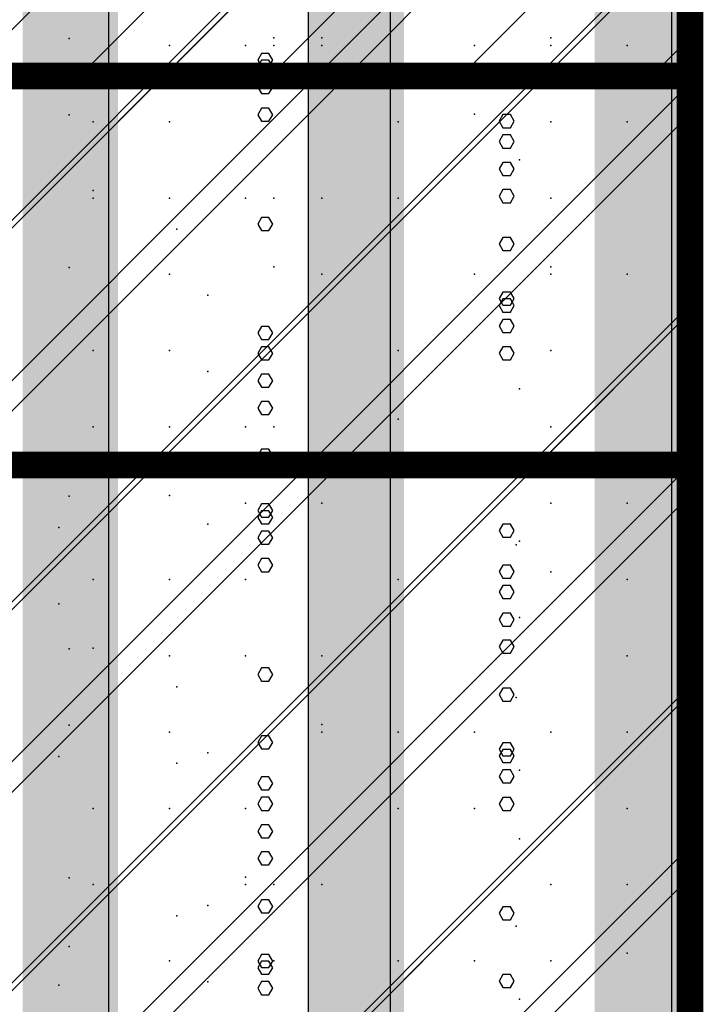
# Model space of a CAD drawing. Extents: x -2 to 113, y -136 to 16.
# Tile 176 of 256: x 51.61 to 54.25, y -82.72 to -78.92. Entities that reach past the tile are written whole.
import ezdxf

# ---------------------------------------------------------------- set-up
doc = ezdxf.new("R2010")
doc.units = 0
doc.header["$MEASUREMENT"] = 0
doc.linetypes.add('SOLID', pattern=[0])
doc.layers.get('0').update_dxf_attribs({"linetype": 'SOLID'})
for name, color, linetype in [('1', 7, 'SOLID'), ('10', 7, 'SOLID'), ('11', 7, 'SOLID'), ('12', 7, 'SOLID'), ('13', 7, 'SOLID'), ('14', 7, 'SOLID'), ('15', 7, 'SOLID'), ('16', 7, 'SOLID'), ('17', 7, 'SOLID'), ('18', 7, 'SOLID'), ('19', 7, 'SOLID'), ('2', 7, 'SOLID'), ('20', 7, 'SOLID'), ('21', 7, 'SOLID'), ('22', 7, 'SOLID'), ('23', 7, 'SOLID'), ('24', 7, 'SOLID'), ('25', 7, 'SOLID'), ('26', 7, 'SOLID'), ('27', 7, 'SOLID'), ('28', 7, 'SOLID'), ('29', 7, 'SOLID'), ('3', 7, 'SOLID'), ('30', 7, 'SOLID'), ('31', 7, 'SOLID'), ('32', 7, 'SOLID'), ('33', 7, 'SOLID'), ('34', 7, 'SOLID'), ('35', 7, 'SOLID'), ('36', 7, 'SOLID'), ('37', 7, 'SOLID'), ('38', 7, 'SOLID'), ('39', 7, 'SOLID'), ('4', 7, 'SOLID'), ('40', 7, 'SOLID'), ('41', 7, 'SOLID'), ('42', 7, 'SOLID'), ('43', 7, 'SOLID'), ('44', 7, 'SOLID'), ('45', 7, 'SOLID'), ('46', 7, 'SOLID'), ('47', 7, 'SOLID'), ('48', 7, 'SOLID'), ('49', 7, 'SOLID'), ('5', 7, 'SOLID'), ('50', 7, 'SOLID'), ('51', 7, 'SOLID'), ('52', 7, 'SOLID'), ('53', 7, 'SOLID'), ('54', 7, 'SOLID'), ('55', 7, 'SOLID'), ('56', 7, 'SOLID'), ('57', 7, 'SOLID'), ('58', 7, 'SOLID'), ('59', 7, 'SOLID'), ('6', 7, 'SOLID'), ('60', 7, 'SOLID'), ('61', 7, 'SOLID'), ('62', 7, 'SOLID'), ('63', 7, 'SOLID'), ('64', 7, 'SOLID'), ('65', 7, 'SOLID'), ('66', 7, 'SOLID'), ('67', 7, 'SOLID'), ('68', 7, 'SOLID'), ('7', 7, 'SOLID'), ('8', 7, 'SOLID'), ('9', 7, 'SOLID')]:
    doc.layers.add(name, color=color, linetype=linetype)

msp = doc.modelspace()

# ---------------------------------------------------------------- linework, layer by layer
at = {"color": 7, "linetype": 'SOLID', "const_width": 0.1029}
msp.add_lwpolyline([(54.1942, -13.1385), (54.1942, -125.6385)], dxfattribs=at)
at = {"layer": '1', "color": 7, "linetype": 'SOLID', "const_width": 0.1029}
msp.add_lwpolyline([(54.1942, -13.1385), (54.1942, -125.6385)], dxfattribs=at)
at = {"layer": '10', "color": 7, "linetype": 'SOLID', "const_width": 0.1029}
msp.add_lwpolyline([(54.1942, -13.1385), (54.1942, -125.6385)], dxfattribs=at)
at = {"layer": '10', "color": 7, "linetype": 'SOLID'}
for points in [[(49.7825, -81.5209), (54.1942, -77.1091)], [(49.7825, -82.9915), (54.1942, -78.5797)], [(49.7825, -84.462), (54.1942, -80.0503)], [(50.0766, -85.6385), (54.1942, -81.5209)]]:
    msp.add_lwpolyline(points, dxfattribs=at)
at = {"layer": '10', "color": 7}
for p in [(53.3634, -79.0209), (51.8928, -79.315), (52.5891, -79.6091), (53.6575, -79.6091), (53.0692, -80.1973), (52.1869, -80.4915), (53.6575, -80.7856), (51.8928, -81.0797), (52.7751, -81.3738), (53.537, -81.815), (52.481, -81.962), (51.8011, -82.2294), (53.9516, -82.2562), (52.1869, -82.5503), (53.0692, -82.5503)]:
    msp.add_point(p, dxfattribs=at)
at = {"layer": '11', "color": 7, "linetype": 'SOLID', "const_width": 0.1029}
msp.add_lwpolyline([(54.1942, -13.1385), (54.1942, -125.6385)], dxfattribs=at)
at = {"layer": '12', "color": 7, "linetype": 'SOLID', "const_width": 0.1029}
msp.add_lwpolyline([(54.1942, -13.1385), (54.1942, -125.6385)], dxfattribs=at)
at = {"layer": '12', "color": 7, "linetype": 'SOLID'}
for points in [[(51.9536, -125.6385), (51.9536, -74.1385)], [(53.0392, -125.6385), (53.0392, -74.1385)], [(54.1248, -125.6385), (54.1248, -74.1385)], [(53.5163, -79.6017), (53.5018, -79.5768), (53.4728, -79.5768), (53.4584, -79.6017), (53.4728, -79.6272), (53.5018, -79.6272), (53.5163, -79.6017)], [(52.5853, -80.4186), (52.5708, -80.3931), (52.5419, -80.3931), (52.5274, -80.4186), (52.5419, -80.4435), (52.5708, -80.4435), (52.5853, -80.4186)], [(53.5163, -81.3386), (53.5018, -81.3137), (53.4728, -81.3137), (53.4584, -81.3386), (53.4728, -81.3641), (53.5018, -81.3641), (53.5163, -81.3386)], [(52.5853, -82.1555), (52.5708, -82.1301), (52.5419, -82.1301), (52.5274, -82.1555), (52.5419, -82.1804), (52.5708, -82.1804), (52.5853, -82.1555)]]:
    msp.add_lwpolyline(points, dxfattribs=at)
at = {"layer": '13', "color": 7, "linetype": 'SOLID', "const_width": 0.1029}
msp.add_lwpolyline([(54.1942, -13.1385), (54.1942, -125.6385)], dxfattribs=at)
at = {"layer": '14', "color": 7, "linetype": 'SOLID', "const_width": 0.1029}
msp.add_lwpolyline([(54.1942, -13.1385), (54.1942, -125.6385)], dxfattribs=at)
at = {"layer": '14', "color": 7, "linetype": 'SOLID'}
for points in [[(51.9536, -125.6385), (51.9536, -74.1385)], [(53.0392, -125.6385), (53.0392, -74.1385)], [(54.1248, -125.6385), (54.1248, -74.1385)], [(53.5163, -79.6017), (53.5018, -79.5768), (53.4728, -79.5768), (53.4584, -79.6017), (53.4728, -79.6272), (53.5018, -79.6272), (53.5163, -79.6017)], [(52.5853, -80.4186), (52.5708, -80.3931), (52.5419, -80.3931), (52.5274, -80.4186), (52.5419, -80.4435), (52.5708, -80.4435), (52.5853, -80.4186)], [(53.5163, -81.3386), (53.5018, -81.3137), (53.4728, -81.3137), (53.4584, -81.3386), (53.4728, -81.3641), (53.5018, -81.3641), (53.5163, -81.3386)], [(52.5853, -82.1555), (52.5708, -82.1301), (52.5419, -82.1301), (52.5274, -82.1555), (52.5419, -82.1804), (52.5708, -82.1804), (52.5853, -82.1555)]]:
    msp.add_lwpolyline(points, dxfattribs=at)
at = {"layer": '15', "color": 7, "linetype": 'SOLID', "const_width": 0.1029}
msp.add_lwpolyline([(54.1942, -13.1385), (54.1942, -125.6385)], dxfattribs=at)
at = {"layer": '16', "color": 7, "linetype": 'SOLID', "const_width": 0.1029}
msp.add_lwpolyline([(54.1942, -13.1385), (54.1942, -125.6385)], dxfattribs=at)
at = {"layer": '16', "color": 7, "linetype": 'SOLID'}
for points in [[(51.9536, -125.6385), (51.9536, -68.6385)], [(53.0392, -125.6385), (53.0392, -68.6385)], [(54.1248, -125.6385), (54.1248, -68.6385)], [(53.5163, -79.3124), (53.5018, -79.2875), (53.4728, -79.2875), (53.4584, -79.3124), (53.4728, -79.3379), (53.5018, -79.3379), (53.5163, -79.3124)], [(52.5853, -80.1294), (52.5708, -80.1039), (52.5419, -80.1039), (52.5274, -80.1294), (52.5419, -80.1543), (52.5708, -80.1543), (52.5853, -80.1294)], [(53.5163, -81.0493), (53.5018, -81.0245), (53.4728, -81.0245), (53.4584, -81.0493), (53.4728, -81.0748), (53.5018, -81.0748), (53.5163, -81.0493)], [(52.5853, -81.8663), (52.5708, -81.8408), (52.5419, -81.8408), (52.5274, -81.8663), (52.5419, -81.8912), (52.5708, -81.8912), (52.5853, -81.8663)]]:
    msp.add_lwpolyline(points, dxfattribs=at)
at = {"layer": '17', "color": 7, "linetype": 'SOLID', "const_width": 0.1029}
msp.add_lwpolyline([(54.1942, -13.1385), (54.1942, -125.6385)], dxfattribs=at)
at = {"layer": '18', "color": 7, "linetype": 'SOLID', "const_width": 0.1029}
msp.add_lwpolyline([(54.1942, -13.1385), (54.1942, -125.6385)], dxfattribs=at)
at = {"layer": '18', "color": 7, "linetype": 'SOLID'}
for points in [[(51.9536, -125.6385), (51.9536, -55.6385)], [(53.0392, -125.6385), (53.0392, -55.6385)], [(54.1248, -125.6385), (54.1248, -55.6385)], [(52.5853, -79.2878), (52.5708, -79.2623), (52.5419, -79.2623), (52.5274, -79.2878), (52.5419, -79.3127), (52.5708, -79.3127), (52.5853, -79.2878)], [(53.5163, -80.2078), (53.5018, -80.1829), (53.4728, -80.1829), (53.4584, -80.2078), (53.4728, -80.2332), (53.5018, -80.2332), (53.5163, -80.2078)], [(52.5853, -81.0247), (52.5708, -80.9992), (52.5419, -80.9992), (52.5274, -81.0247), (52.5419, -81.0496), (52.5708, -81.0496), (52.5853, -81.0247)], [(53.5163, -81.9447), (53.5018, -81.9198), (53.4728, -81.9198), (53.4584, -81.9447), (53.4728, -81.9701), (53.5018, -81.9701), (53.5163, -81.9447)]]:
    msp.add_lwpolyline(points, dxfattribs=at)
at = {"layer": '19', "color": 7, "linetype": 'SOLID', "const_width": 0.1029}
msp.add_lwpolyline([(54.1942, -13.1385), (54.1942, -125.6385)], dxfattribs=at)
at = {"layer": '2', "color": 7, "linetype": 'SOLID', "const_width": 0.1029}
msp.add_lwpolyline([(54.1942, -13.1385), (54.1942, -125.6385)], dxfattribs=at)
at = {"layer": '2', "color": 7, "linetype": 'SOLID'}
for points in [[(51.9536, -125.6385), (51.9536, -64.1385)], [(53.0392, -125.6385), (53.0392, -64.1385)], [(54.1248, -125.6385), (54.1248, -64.1385)], [(52.5853, -79.1032), (52.5708, -79.0777), (52.5419, -79.0777), (52.5274, -79.1032), (52.5419, -79.1281), (52.5708, -79.1281), (52.5853, -79.1032)], [(53.5163, -80.0232), (53.5018, -79.9983), (53.4728, -79.9983), (53.4584, -80.0232), (53.4728, -80.0487), (53.5018, -80.0487), (53.5163, -80.0232)], [(52.5853, -80.8401), (52.5708, -80.8146), (52.5419, -80.8146), (52.5274, -80.8401), (52.5419, -80.865), (52.5708, -80.865), (52.5853, -80.8401)], [(53.5163, -81.7601), (53.5018, -81.7352), (53.4728, -81.7352), (53.4584, -81.7601), (53.4728, -81.7856), (53.5018, -81.7856), (53.5163, -81.7601)], [(52.5853, -82.577), (52.5708, -82.5515), (52.5419, -82.5515), (52.5274, -82.577), (52.5419, -82.6019), (52.5708, -82.6019), (52.5853, -82.577)]]:
    msp.add_lwpolyline(points, dxfattribs=at)
at = {"layer": '20', "color": 7, "linetype": 'SOLID', "const_width": 0.1029}
msp.add_lwpolyline([(54.1942, -13.1385), (54.1942, -125.6385)], dxfattribs=at)
at = {"layer": '20', "color": 7, "linetype": 'SOLID'}
msp.add_lwpolyline([(52.7237, -89.1385), (52.7237, -64.1385)], dxfattribs=at)
at = {"layer": '20', "color": 7}
for p in [(52.7751, -78.9915), (52.2151, -79.1118), (53.3634, -79.2856), (51.8928, -79.5797), (52.5891, -79.8738), (53.6575, -79.8738), (53.0692, -80.462), (52.1869, -80.7562), (53.6575, -81.0503), (51.8928, -81.3444), (52.7751, -81.6385), (53.537, -82.0797), (52.481, -82.2267), (51.8011, -82.4941), (53.9516, -82.5209)]:
    msp.add_point(p, dxfattribs=at)
at = {"layer": '21', "color": 7, "linetype": 'SOLID', "const_width": 0.1029}
msp.add_lwpolyline([(54.1942, -13.1385), (54.1942, -125.6385)], dxfattribs=at)
at = {"layer": '22', "color": 7, "linetype": 'SOLID', "const_width": 0.1029}
msp.add_lwpolyline([(54.1942, -13.1385), (54.1942, -125.6385)], dxfattribs=at)
at = {"layer": '22', "color": 7, "linetype": 'SOLID'}
for points in [[(51.9536, -125.6385), (51.9536, -45.6385)], [(53.0392, -125.6385), (53.0392, -45.6385)], [(54.1248, -125.6385), (54.1248, -45.6385)], [(52.5853, -79.7093), (52.5708, -79.6838), (52.5419, -79.6838), (52.5274, -79.7093), (52.5419, -79.7342), (52.5708, -79.7342), (52.5853, -79.7093)], [(53.5163, -80.6292), (53.5018, -80.6044), (53.4728, -80.6044), (53.4584, -80.6292), (53.4728, -80.6547), (53.5018, -80.6547), (53.5163, -80.6292)], [(52.5853, -81.4462), (52.5708, -81.4207), (52.5419, -81.4207), (52.5274, -81.4462), (52.5419, -81.4711), (52.5708, -81.4711), (52.5853, -81.4462)], [(53.5163, -82.3662), (53.5018, -82.3413), (53.4728, -82.3413), (53.4584, -82.3662), (53.4728, -82.3916), (53.5018, -82.3916), (53.5163, -82.3662)]]:
    msp.add_lwpolyline(points, dxfattribs=at)
at = {"layer": '23', "color": 7, "linetype": 'SOLID', "const_width": 0.1029}
msp.add_lwpolyline([(54.1942, -13.1385), (54.1942, -125.6385)], dxfattribs=at)
at = {"layer": '24', "color": 7, "linetype": 'SOLID', "const_width": 0.1029}
msp.add_lwpolyline([(54.1942, -13.1385), (54.1942, -125.6385)], dxfattribs=at)
at = {"layer": '24', "color": 7, "linetype": 'SOLID'}
for points in [[(51.9536, -125.6385), (51.9536, -60.6385)], [(53.0392, -125.6385), (53.0392, -60.6385)], [(54.1248, -125.6385), (54.1248, -60.6385)], [(52.5853, -79.077), (52.5708, -79.0515), (52.5419, -79.0515), (52.5274, -79.077), (52.5419, -79.1019), (52.5708, -79.1019), (52.5853, -79.077)], [(53.5163, -79.997), (53.5018, -79.9721), (53.4728, -79.9721), (53.4584, -79.997), (53.4728, -80.0225), (53.5018, -80.0225), (53.5163, -79.997)], [(52.5853, -80.8139), (52.5708, -80.7885), (52.5419, -80.7885), (52.5274, -80.8139), (52.5419, -80.8388), (52.5708, -80.8388), (52.5853, -80.8139)], [(53.5163, -81.7339), (53.5018, -81.709), (53.4728, -81.709), (53.4584, -81.7339), (53.4728, -81.7594), (53.5018, -81.7594), (53.5163, -81.7339)], [(52.5853, -82.5509), (52.5708, -82.5254), (52.5419, -82.5254), (52.5274, -82.5509), (52.5419, -82.5758), (52.5708, -82.5758), (52.5853, -82.5509)]]:
    msp.add_lwpolyline(points, dxfattribs=at)
at = {"layer": '25', "color": 7, "linetype": 'SOLID', "const_width": 0.1029}
msp.add_lwpolyline([(54.1942, -13.1385), (54.1942, -125.6385)], dxfattribs=at)
at = {"layer": '26', "color": 7, "linetype": 'SOLID', "const_width": 0.1029}
msp.add_lwpolyline([(54.1942, -13.1385), (54.1942, -125.6385)], dxfattribs=at)
at = {"layer": '26', "color": 7, "linetype": 'SOLID'}
for points in [[(51.9536, -86.6385), (51.9536, -65.6385)], [(53.0392, -86.6385), (53.0392, -65.6385)], [(54.1248, -86.6385), (54.1248, -65.6385)], [(53.5163, -79.7863), (53.5018, -79.7614), (53.4728, -79.7614), (53.4584, -79.7863), (53.4728, -79.8117), (53.5018, -79.8117), (53.5163, -79.7863)], [(52.5853, -80.6032), (52.5708, -80.5777), (52.5419, -80.5777), (52.5274, -80.6032), (52.5419, -80.6281), (52.5708, -80.6281), (52.5853, -80.6032)], [(53.5163, -81.5232), (53.5018, -81.4983), (53.4728, -81.4983), (53.4584, -81.5232), (53.4728, -81.5487), (53.5018, -81.5487), (53.5163, -81.5232)], [(52.5853, -82.3401), (52.5708, -82.3146), (52.5419, -82.3146), (52.5274, -82.3401), (52.5419, -82.365), (52.5708, -82.365), (52.5853, -82.3401)]]:
    msp.add_lwpolyline(points, dxfattribs=at)
at = {"layer": '27', "color": 7, "linetype": 'SOLID', "const_width": 0.1029}
msp.add_lwpolyline([(54.1942, -13.1385), (54.1942, -125.6385)], dxfattribs=at)
at = {"layer": '27', "color": 7, "linetype": 'SOLID'}
msp.add_lwpolyline([(52.7237, -125.6385), (52.7237, -55.6385)], dxfattribs=at)
at = {"layer": '27', "color": 7}
for p in [(52.7751, -79.0209), (53.537, -79.462), (52.481, -79.6091), (51.8011, -79.8765), (53.9516, -79.9032), (52.1869, -80.1973), (53.0692, -80.1973), (53.6575, -80.7856), (52.3354, -80.8658), (52.481, -81.3738), (53.5236, -81.5342), (51.761, -81.7615), (53.9516, -81.962), (52.7751, -82.2562), (52.2151, -82.3765), (53.3634, -82.5503)]:
    msp.add_point(p, dxfattribs=at)
at = {"layer": '28', "color": 7, "linetype": 'SOLID', "const_width": 0.1029}
msp.add_lwpolyline([(54.1942, -13.1385), (54.1942, -125.6385)], dxfattribs=at)
at = {"layer": '29', "color": 7, "linetype": 'SOLID', "const_width": 0.1029}
msp.add_lwpolyline([(54.1942, -13.1385), (54.1942, -125.6385)], dxfattribs=at)
at = {"layer": '29', "color": 7, "linetype": 'SOLID'}
for points in [[(51.9536, -95.6385), (51.9536, -60.1385)], [(53.0392, -95.6385), (53.0392, -60.1385)], [(54.1248, -95.6385), (54.1248, -60.1385)], [(53.5163, -79.497), (53.5018, -79.4721), (53.4728, -79.4721), (53.4584, -79.497), (53.4728, -79.5225), (53.5018, -79.5225), (53.5163, -79.497)], [(52.5853, -80.3139), (52.5708, -80.2885), (52.5419, -80.2885), (52.5274, -80.3139), (52.5419, -80.3388), (52.5708, -80.3388), (52.5853, -80.3139)], [(53.5163, -81.2339), (53.5018, -81.209), (53.4728, -81.209), (53.4584, -81.2339), (53.4728, -81.2594), (53.5018, -81.2594), (53.5163, -81.2339)], [(52.5853, -82.0509), (52.5708, -82.0254), (52.5419, -82.0254), (52.5274, -82.0509), (52.5419, -82.0758), (52.5708, -82.0758), (52.5853, -82.0509)]]:
    msp.add_lwpolyline(points, dxfattribs=at)
at = {"layer": '3', "color": 7, "linetype": 'SOLID', "const_width": 0.1029}
msp.add_lwpolyline([(54.1942, -13.1385), (54.1942, -125.6385)], dxfattribs=at)
at = {"layer": '30', "color": 7, "linetype": 'SOLID', "const_width": 0.1029}
msp.add_lwpolyline([(54.1942, -13.1385), (54.1942, -125.6385)], dxfattribs=at)
at = {"layer": '30', "color": 7, "linetype": 'SOLID'}
for points in [[(51.9536, -85.6385), (51.9536, -55.6385)], [(53.0392, -85.6385), (53.0392, -55.6385)], [(54.1248, -85.6385), (54.1248, -55.6385)], [(49.7825, -82.1091), (54.1942, -77.6973)], [(49.7825, -83.5797), (54.1942, -79.1679)], [(52.5853, -79.2878), (52.5708, -79.2623), (52.5419, -79.2623), (52.5274, -79.2878), (52.5419, -79.3127), (52.5708, -79.3127), (52.5853, -79.2878)], [(53.5163, -80.2078), (53.5018, -80.1829), (53.4728, -80.1829), (53.4584, -80.2078), (53.4728, -80.2332), (53.5018, -80.2332), (53.5163, -80.2078)], [(49.7825, -85.0503), (54.1942, -80.6385)], [(52.5853, -81.0247), (52.5708, -80.9992), (52.5419, -80.9992), (52.5274, -81.0247), (52.5419, -81.0496), (52.5708, -81.0496), (52.5853, -81.0247)], [(53.5163, -81.9447), (53.5018, -81.9198), (53.4728, -81.9198), (53.4584, -81.9447), (53.4728, -81.9701), (53.5018, -81.9701), (53.5163, -81.9447)], [(49.7825, -86.5209), (54.1942, -82.1091)]]:
    msp.add_lwpolyline(points, dxfattribs=at)
at = {"layer": '30', "color": 7}
for p in [(52.7751, -79.0209), (53.537, -79.462), (52.481, -79.6091), (51.8011, -79.8765), (53.9516, -79.9032), (52.1869, -80.1973), (53.0692, -80.1973), (53.6575, -80.7856), (52.3354, -80.8658), (52.481, -81.3738), (53.5236, -81.5342), (51.761, -81.7615), (53.9516, -81.962), (52.7751, -82.2562), (52.2151, -82.3765), (53.3634, -82.5503)]:
    msp.add_point(p, dxfattribs=at)
at = {"layer": '31', "color": 7, "linetype": 'SOLID', "const_width": 0.1029}
msp.add_lwpolyline([(54.1942, -13.1385), (54.1942, -125.6385)], dxfattribs=at)
at = {"layer": '31', "color": 7, "linetype": 'SOLID'}
for points in [[(49.7825, -81.5209), (54.1942, -77.1091)], [(49.7825, -82.9915), (54.1942, -78.5797)], [(49.7825, -84.462), (54.1942, -80.0503)], [(49.7825, -85.9326), (54.1942, -81.5209)]]:
    msp.add_lwpolyline(points, dxfattribs=at)
at = {"layer": '31', "color": 7}
for p in [(52.481, -79.0209), (51.8011, -79.2882), (53.9516, -79.315), (52.1869, -79.6091), (53.0692, -79.6091), (53.6575, -80.1973), (52.3354, -80.2775), (52.481, -80.7856), (53.5236, -80.946), (51.761, -81.1733), (53.9516, -81.3738), (52.7751, -81.6679), (52.2151, -81.7882), (53.3634, -81.962), (51.8928, -82.2562), (52.5891, -82.5503), (53.6575, -82.5503)]:
    msp.add_point(p, dxfattribs=at)
at = {"layer": '32', "color": 7, "linetype": 'SOLID', "const_width": 0.1029}
msp.add_lwpolyline([(54.1942, -13.1385), (54.1942, -125.6385)], dxfattribs=at)
at = {"layer": '32', "color": 7, "linetype": 'SOLID'}
for points in [[(49.7825, -81.5209), (54.1942, -77.1091)], [(49.7825, -82.9915), (54.1942, -78.5797)], [(49.7825, -84.462), (54.1942, -80.0503)], [(49.7825, -85.9326), (54.1942, -81.5209)]]:
    msp.add_lwpolyline(points, dxfattribs=at)
at = {"layer": '32', "color": 7}
for p in [(52.481, -79.0209), (51.8011, -79.2882), (53.9516, -79.315), (52.1869, -79.6091), (53.0692, -79.6091), (53.6575, -80.1973), (52.3354, -80.2775), (52.481, -80.7856), (53.5236, -80.946), (51.761, -81.1733), (53.9516, -81.3738), (52.7751, -81.6679), (52.2151, -81.7882), (53.3634, -81.962), (51.8928, -82.2562), (52.5891, -82.5503), (53.6575, -82.5503)]:
    msp.add_point(p, dxfattribs=at)
at = {"layer": '33', "color": 7, "linetype": 'SOLID', "const_width": 0.1029}
msp.add_lwpolyline([(54.1942, -13.1385), (54.1942, -125.6385)], dxfattribs=at)
at = {"layer": '33', "color": 7, "linetype": 'SOLID'}
for points in [[(49.7825, -81.5209), (54.1942, -77.1091)], [(49.7825, -82.9915), (54.1942, -78.5797)], [(49.7825, -84.462), (54.1942, -80.0503)], [(49.7825, -85.9326), (54.1942, -81.5209)]]:
    msp.add_lwpolyline(points, dxfattribs=at)
at = {"layer": '33', "color": 7}
for p in [(52.481, -79.0209), (51.8011, -79.2882), (53.9516, -79.315), (52.1869, -79.6091), (53.0692, -79.6091), (53.6575, -80.1973), (52.3354, -80.2775), (52.481, -80.7856), (53.5236, -80.946), (51.761, -81.1733), (53.9516, -81.3738), (52.7751, -81.6679), (52.2151, -81.7882), (53.3634, -81.962), (51.8928, -82.2562), (52.5891, -82.5503), (53.6575, -82.5503)]:
    msp.add_point(p, dxfattribs=at)
at = {"layer": '34', "color": 7, "linetype": 'SOLID', "const_width": 0.1029}
msp.add_lwpolyline([(54.1942, -13.1385), (54.1942, -125.6385)], dxfattribs=at)
at = {"layer": '34', "color": 7, "linetype": 'SOLID'}
for points in [[(49.7825, -81.5209), (54.1942, -77.1091)], [(49.7825, -82.9915), (54.1942, -78.5797)], [(49.7825, -84.462), (54.1942, -80.0503)], [(49.7825, -85.9326), (54.1942, -81.5209)]]:
    msp.add_lwpolyline(points, dxfattribs=at)
at = {"layer": '34', "color": 7}
for p in [(52.481, -79.0209), (51.8011, -79.2882), (53.9516, -79.315), (52.1869, -79.6091), (53.0692, -79.6091), (53.6575, -80.1973), (52.3354, -80.2775), (52.481, -80.7856), (53.5236, -80.946), (51.761, -81.1733), (53.9516, -81.3738), (52.7751, -81.6679), (52.2151, -81.7882), (53.3634, -81.962), (51.8928, -82.2562), (52.5891, -82.5503), (53.6575, -82.5503)]:
    msp.add_point(p, dxfattribs=at)
at = {"layer": '35', "color": 7, "linetype": 'SOLID', "const_width": 0.1029}
msp.add_lwpolyline([(54.1942, -13.1385), (54.1942, -125.6385)], dxfattribs=at)
at = {"layer": '35', "color": 7, "linetype": 'SOLID'}
for points in [[(49.7825, -81.5209), (54.1942, -77.1091)], [(49.7825, -82.9915), (54.1942, -78.5797)], [(49.7825, -84.462), (54.1942, -80.0503)], [(49.7825, -85.9326), (54.1942, -81.5209)]]:
    msp.add_lwpolyline(points, dxfattribs=at)
at = {"layer": '35', "color": 7}
for p in [(52.481, -79.0209), (51.8011, -79.2882), (53.9516, -79.315), (52.1869, -79.6091), (53.0692, -79.6091), (53.6575, -80.1973), (52.3354, -80.2775), (52.481, -80.7856), (53.5236, -80.946), (51.761, -81.1733), (53.9516, -81.3738), (52.7751, -81.6679), (52.2151, -81.7882), (53.3634, -81.962), (51.8928, -82.2562), (52.5891, -82.5503), (53.6575, -82.5503)]:
    msp.add_point(p, dxfattribs=at)
at = {"layer": '36', "color": 7, "linetype": 'SOLID', "const_width": 0.1029}
msp.add_lwpolyline([(54.1942, -13.1385), (54.1942, -125.6385)], dxfattribs=at)
at = {"layer": '36', "color": 7, "linetype": 'SOLID'}
for points in [[(49.7825, -81.5209), (54.1942, -77.1091)], [(49.7825, -82.9915), (54.1942, -78.5797)], [(49.7825, -84.462), (54.1942, -80.0503)], [(49.7825, -85.9326), (54.1942, -81.5209)]]:
    msp.add_lwpolyline(points, dxfattribs=at)
at = {"layer": '36', "color": 7}
for p in [(52.481, -79.0209), (51.8011, -79.2882), (53.9516, -79.315), (52.1869, -79.6091), (53.0692, -79.6091), (53.6575, -80.1973), (52.3354, -80.2775), (52.481, -80.7856), (53.5236, -80.946), (51.761, -81.1733), (53.9516, -81.3738), (52.7751, -81.6679), (52.2151, -81.7882), (53.3634, -81.962), (51.8928, -82.2562), (52.5891, -82.5503), (53.6575, -82.5503)]:
    msp.add_point(p, dxfattribs=at)
at = {"layer": '37', "color": 7, "linetype": 'SOLID', "const_width": 0.1029}
msp.add_lwpolyline([(54.1942, -13.1385), (54.1942, -125.6385)], dxfattribs=at)
at = {"layer": '37', "color": 7, "linetype": 'SOLID'}
for points in [[(49.7825, -81.5209), (54.1942, -77.1091)], [(49.7825, -82.9915), (54.1942, -78.5797)], [(49.7825, -84.462), (54.1942, -80.0503)], [(49.7825, -85.9326), (54.1942, -81.5209)]]:
    msp.add_lwpolyline(points, dxfattribs=at)
at = {"layer": '37', "color": 7}
for p in [(52.481, -79.0209), (51.8011, -79.2882), (53.9516, -79.315), (52.1869, -79.6091), (53.0692, -79.6091), (53.6575, -80.1973), (52.3354, -80.2775), (52.481, -80.7856), (53.5236, -80.946), (51.761, -81.1733), (53.9516, -81.3738), (52.7751, -81.6679), (52.2151, -81.7882), (53.3634, -81.962), (51.8928, -82.2562), (52.5891, -82.5503), (53.6575, -82.5503)]:
    msp.add_point(p, dxfattribs=at)
at = {"layer": '38', "color": 7, "linetype": 'SOLID', "const_width": 0.1029}
msp.add_lwpolyline([(54.1942, -13.1385), (54.1942, -125.6385)], dxfattribs=at)
at = {"layer": '39', "color": 7, "linetype": 'SOLID', "const_width": 0.1029}
msp.add_lwpolyline([(54.1942, -13.1385), (54.1942, -125.6385)], dxfattribs=at)
at = {"layer": '39', "color": 7, "linetype": 'SOLID'}
msp.add_lwpolyline([(52.7237, -125.6385), (52.7237, -50.6385)], dxfattribs=at)
at = {"layer": '39', "color": 7}
for p in [(52.1869, -79.0209), (53.6575, -79.315), (51.8928, -79.6091), (52.7751, -79.9032), (53.537, -80.3444), (52.481, -80.4915), (51.8011, -80.7588), (53.9516, -80.7856), (52.1869, -81.0797), (53.0692, -81.0797), (53.6575, -81.6679), (52.3354, -81.7481), (52.481, -82.2562), (53.5236, -82.4166), (51.761, -82.6439)]:
    msp.add_point(p, dxfattribs=at)
at = {"layer": '4', "color": 7, "linetype": 'SOLID', "const_width": 0.1029}
for points in [[(54.1942, -13.1385), (54.1942, -125.6385)], [(49.7825, -79.1385), (54.1942, -79.1385)]]:
    msp.add_lwpolyline(points, dxfattribs=at)
at = {"layer": '4', "color": 7, "linetype": 'SOLID'}
for points in [[(52.7237, -79.1385), (52.7237, -65.6385)], [(51.9536, -125.6385), (51.9536, -79.1385)], [(53.0392, -125.6385), (53.0392, -79.1385)], [(54.1248, -125.6385), (54.1248, -79.1385)], [(53.5163, -79.3909), (53.5018, -79.366), (53.4728, -79.366), (53.4584, -79.3909), (53.4728, -79.4164), (53.5018, -79.4164), (53.5163, -79.3909)], [(52.5853, -80.2079), (52.5708, -80.1824), (52.5419, -80.1824), (52.5274, -80.2079), (52.5419, -80.2328), (52.5708, -80.2328), (52.5853, -80.2079)], [(53.5163, -81.1279), (53.5018, -81.103), (53.4728, -81.103), (53.4584, -81.1279), (53.4728, -81.1533), (53.5018, -81.1533), (53.5163, -81.1279)], [(52.5853, -81.9448), (52.5708, -81.9193), (52.5419, -81.9193), (52.5274, -81.9448), (52.5419, -81.9697), (52.5708, -81.9697), (52.5853, -81.9448)]]:
    msp.add_lwpolyline(points, dxfattribs=at)
at = {"layer": '4', "color": 7}
for p in [(53.6575, -79.0209), (52.3354, -79.1011)]:
    msp.add_point(p, dxfattribs=at)
at = {"layer": '40', "color": 7, "linetype": 'SOLID', "const_width": 0.1029}
msp.add_lwpolyline([(54.1942, -13.1385), (54.1942, -125.6385)], dxfattribs=at)
at = {"layer": '41', "color": 7, "linetype": 'SOLID', "const_width": 0.1029}
msp.add_lwpolyline([(54.1942, -13.1385), (54.1942, -125.6385)], dxfattribs=at)
at = {"layer": '41', "color": 7, "linetype": 'SOLID'}
msp.add_lwpolyline([(52.7237, -125.6385), (52.7237, -45.6385)], dxfattribs=at)
at = {"layer": '41', "color": 7}
for p in [(52.5891, -79.0209), (53.6575, -79.0209), (53.0692, -79.6091), (52.1869, -79.9032), (53.6575, -80.1973), (51.8928, -80.4915), (52.7751, -80.7856), (53.537, -81.2267), (52.481, -81.3738), (51.8011, -81.6412), (53.9516, -81.6679), (52.1869, -81.962), (53.0692, -81.962), (53.6575, -82.5503), (52.3354, -82.6305)]:
    msp.add_point(p, dxfattribs=at)
at = {"layer": '42', "color": 7, "linetype": 'SOLID', "const_width": 0.1029}
msp.add_lwpolyline([(54.1942, -13.1385), (54.1942, -125.6385)], dxfattribs=at)
at = {"layer": '43', "color": 7, "linetype": 'SOLID', "const_width": 0.1029}
msp.add_lwpolyline([(54.1942, -13.1385), (54.1942, -125.6385)], dxfattribs=at)
at = {"layer": '43', "color": 7, "linetype": 'SOLID'}
for points in [[(51.9536, -125.6385), (51.9536, -60.6385)], [(53.0392, -125.6385), (53.0392, -60.6385)], [(54.1248, -125.6385), (54.1248, -60.6385)], [(52.5853, -79.077), (52.5708, -79.0515), (52.5419, -79.0515), (52.5274, -79.077), (52.5419, -79.1019), (52.5708, -79.1019), (52.5853, -79.077)], [(53.5163, -79.997), (53.5018, -79.9721), (53.4728, -79.9721), (53.4584, -79.997), (53.4728, -80.0225), (53.5018, -80.0225), (53.5163, -79.997)], [(52.5853, -80.8139), (52.5708, -80.7885), (52.5419, -80.7885), (52.5274, -80.8139), (52.5419, -80.8388), (52.5708, -80.8388), (52.5853, -80.8139)], [(53.5163, -81.7339), (53.5018, -81.709), (53.4728, -81.709), (53.4584, -81.7339), (53.4728, -81.7594), (53.5018, -81.7594), (53.5163, -81.7339)], [(52.5853, -82.5509), (52.5708, -82.5254), (52.5419, -82.5254), (52.5274, -82.5509), (52.5419, -82.5758), (52.5708, -82.5758), (52.5853, -82.5509)]]:
    msp.add_lwpolyline(points, dxfattribs=at)
at = {"layer": '44', "color": 7, "linetype": 'SOLID', "const_width": 0.1029}
msp.add_lwpolyline([(54.1942, -13.1385), (54.1942, -125.6385)], dxfattribs=at)
at = {"layer": '45', "color": 7, "linetype": 'SOLID', "const_width": 0.1029}
msp.add_lwpolyline([(54.1942, -13.1385), (54.1942, -125.6385)], dxfattribs=at)
at = {"layer": '46', "color": 7, "linetype": 'SOLID', "const_width": 0.1029}
msp.add_lwpolyline([(54.1942, -13.1385), (54.1942, -125.6385)], dxfattribs=at)
at = {"layer": '47', "color": 7, "linetype": 'SOLID', "const_width": 0.1029}
msp.add_lwpolyline([(54.1942, -13.1385), (54.1942, -125.6385)], dxfattribs=at)
at = {"layer": '48', "color": 7, "linetype": 'SOLID', "const_width": 0.1029}
msp.add_lwpolyline([(54.1942, -13.1385), (54.1942, -125.6385)], dxfattribs=at)
at = {"layer": '49', "color": 7, "linetype": 'SOLID', "const_width": 0.1029}
msp.add_lwpolyline([(54.1942, -13.1385), (54.1942, -125.6385)], dxfattribs=at)
at = {"layer": '5', "color": 7, "linetype": 'SOLID', "const_width": 0.1029}
msp.add_lwpolyline([(54.1942, -13.1385), (54.1942, -125.6385)], dxfattribs=at)
at = {"layer": '50', "color": 7, "linetype": 'SOLID', "const_width": 0.1029}
msp.add_lwpolyline([(54.1942, -13.1385), (54.1942, -125.6385)], dxfattribs=at)
at = {"layer": '50', "color": 7, "linetype": 'SOLID'}
for points in [[(52.7237, -125.6385), (52.7237, -74.1385)], [(49.7825, -80.7562), (54.1942, -76.3444)], [(49.7825, -81.4915), (54.1942, -77.0797)], [(49.7825, -82.2267), (54.1942, -77.815)], [(49.7825, -82.962), (54.1942, -78.5503)], [(49.7825, -83.6973), (54.1942, -79.2856)], [(49.7825, -84.4326), (54.1942, -80.0209)], [(49.7825, -85.1679), (54.1942, -80.7562)], [(49.7825, -85.9032), (54.1942, -81.4915)], [(49.7825, -86.6385), (54.1942, -82.2267)]]:
    msp.add_lwpolyline(points, dxfattribs=at)
at = {"layer": '51', "color": 7, "linetype": 'SOLID', "const_width": 0.1029}
msp.add_lwpolyline([(54.1942, -13.1385), (54.1942, -125.6385)], dxfattribs=at)
at = {"layer": '52', "color": 7, "linetype": 'SOLID', "const_width": 0.1029}
for points in [[(54.1942, -13.1385), (54.1942, -125.6385)], [(49.7825, -80.6385), (54.1942, -80.6385)]]:
    msp.add_lwpolyline(points, dxfattribs=at)
at = {"layer": '52', "color": 7, "linetype": 'SOLID'}
for points in [[(52.7237, -80.6385), (52.7237, -70.6385)], [(52.7237, -125.6384), (52.7237, -110.6385), (52.7237, -80.6385)]]:
    msp.add_lwpolyline(points, dxfattribs=at)
at = {"layer": '52', "color": 7}
for p in [(51.761, -79.1144), (53.9516, -79.315), (52.7751, -79.6091), (52.2151, -79.7294), (53.3634, -79.9032), (51.8928, -80.1973), (52.5891, -80.4915), (53.6575, -80.4915), (53.537, -80.9326), (52.481, -81.0797), (51.8011, -81.3471), (53.9516, -81.3738), (52.1869, -81.6679), (53.0692, -81.6679), (53.6575, -82.2562), (52.3354, -82.3364)]:
    msp.add_point(p, dxfattribs=at)
at = {"layer": '53', "color": 7, "linetype": 'SOLID', "const_width": 0.1029}
msp.add_lwpolyline([(54.1942, -13.1385), (54.1942, -125.6385)], dxfattribs=at)
at = {"layer": '54', "color": 7, "linetype": 'SOLID', "const_width": 0.1029}
msp.add_lwpolyline([(54.1942, -13.1385), (54.1942, -125.6385)], dxfattribs=at)
at = {"layer": '54', "color": 7, "linetype": 'SOLID'}
for points in [[(51.9536, -125.6385), (51.9536, -74.6385)], [(53.0392, -125.6385), (53.0392, -74.6385)], [(54.1248, -125.6385), (54.1248, -74.6385)], [(52.5853, -79.1817), (52.5708, -79.1562), (52.5419, -79.1562), (52.5274, -79.1817), (52.5419, -79.2066), (52.5708, -79.2066), (52.5853, -79.1817)], [(53.5163, -80.1017), (53.5018, -80.0768), (53.4728, -80.0768), (53.4584, -80.1017), (53.4728, -80.1272), (53.5018, -80.1272), (53.5163, -80.1017)], [(52.5853, -80.9186), (52.5708, -80.8931), (52.5419, -80.8931), (52.5274, -80.9186), (52.5419, -80.9435), (52.5708, -80.9435), (52.5853, -80.9186)], [(53.5163, -81.8386), (53.5018, -81.8137), (53.4728, -81.8137), (53.4584, -81.8386), (53.4728, -81.8641), (53.5018, -81.8641), (53.5163, -81.8386)], [(52.5853, -82.6555), (52.5708, -82.6301), (52.5419, -82.6301), (52.5274, -82.6555), (52.5419, -82.6804), (52.5708, -82.6804), (52.5853, -82.6555)]]:
    msp.add_lwpolyline(points, dxfattribs=at)
at = {"layer": '55', "color": 7, "linetype": 'SOLID', "const_width": 0.1029}
msp.add_lwpolyline([(54.1942, -13.1385), (54.1942, -125.6385)], dxfattribs=at)
at = {"layer": '56', "color": 7, "linetype": 'SOLID', "const_width": 0.1029}
msp.add_lwpolyline([(54.1942, -13.1385), (54.1942, -125.6385)], dxfattribs=at)
at = {"layer": '57', "color": 7, "linetype": 'SOLID', "const_width": 0.1029}
for points in [[(54.1942, -13.1385), (54.1942, -125.6385)], [(49.7825, -80.6385), (54.1942, -80.6385)]]:
    msp.add_lwpolyline(points, dxfattribs=at)
at = {"layer": '57', "color": 7, "linetype": 'SOLID'}
for points in [[(52.7237, -80.6385), (52.7237, -70.6385)], [(51.9536, -125.6385), (51.9536, -80.6385)], [(53.0392, -125.6385), (53.0392, -80.6385)], [(54.1248, -125.6385), (54.1248, -80.6385)], [(53.5163, -80.8909), (53.5018, -80.866), (53.4728, -80.866), (53.4584, -80.8909), (53.4728, -80.9164), (53.5018, -80.9164), (53.5163, -80.8909)], [(52.5853, -81.7079), (52.5708, -81.6824), (52.5419, -81.6824), (52.5274, -81.7079), (52.5419, -81.7328), (52.5708, -81.7328), (52.5853, -81.7079)], [(53.5163, -82.6279), (53.5018, -82.603), (53.4728, -82.603), (53.4584, -82.6279), (53.4728, -82.6533), (53.5018, -82.6533), (53.5163, -82.6279)]]:
    msp.add_lwpolyline(points, dxfattribs=at)
at = {"layer": '57', "color": 7}
for p in [(51.761, -79.1144), (53.9516, -79.315), (52.7751, -79.6091), (52.2151, -79.7294), (53.3634, -79.9032), (51.8928, -80.1973), (52.5891, -80.4915), (53.6575, -80.4915)]:
    msp.add_point(p, dxfattribs=at)
at = {"layer": '58', "color": 7, "linetype": 'SOLID', "const_width": 0.1029}
msp.add_lwpolyline([(54.1942, -13.1385), (54.1942, -125.6385)], dxfattribs=at)
at = {"layer": '59', "color": 7, "linetype": 'SOLID', "const_width": 0.1029}
msp.add_lwpolyline([(54.1942, -13.1385), (54.1942, -125.6385)], dxfattribs=at)
at = {"layer": '59', "color": 7, "linetype": 'SOLID'}
msp.add_lwpolyline([(52.7237, -85.6385), (52.7237, -70.6385)], dxfattribs=at)
at = {"layer": '59', "color": 7}
for p in [(51.761, -79.1144), (53.9516, -79.315), (52.7751, -79.6091), (52.2151, -79.7294), (53.3634, -79.9032), (51.8928, -80.1973), (52.5891, -80.4915), (53.6575, -80.4915), (53.0692, -81.0797), (52.1869, -81.3738), (53.6575, -81.6679), (51.8928, -81.962), (52.7751, -82.2562), (53.537, -82.6973)]:
    msp.add_point(p, dxfattribs=at)
at = {"layer": '6', "color": 7, "linetype": 'SOLID', "const_width": 0.1029}
for points in [[(54.1942, -13.1385), (54.1942, -125.6385)], [(49.7825, -80.6385), (54.1942, -80.6385)]]:
    msp.add_lwpolyline(points, dxfattribs=at)
at = {"layer": '6', "color": 7, "linetype": 'SOLID'}
msp.add_lwpolyline([(52.7237, -90.6385), (52.7237, -80.6385)], dxfattribs=at)
at = {"layer": '6', "color": 7}
for p in [(53.537, -80.9326), (52.481, -81.0797), (51.8011, -81.3471), (53.9516, -81.3738), (52.1869, -81.6679), (53.0692, -81.6679), (53.6575, -82.2562), (52.3354, -82.3364)]:
    msp.add_point(p, dxfattribs=at)
for points in [[(51.6207, -80.6385), (51.9884, -80.6385), (51.6207, -55.6385), (51.9884, -55.6385)], [(52.7237, -80.6385), (53.0913, -80.6385), (52.7237, -55.6385), (53.0913, -55.6385)], [(53.8266, -80.6385), (54.1942, -80.6385), (53.8266, -55.6385), (54.1942, -55.6385)]]:
    msp.add_solid(points, dxfattribs=at)
at = {"layer": '60', "color": 7, "linetype": 'SOLID', "const_width": 0.1029}
msp.add_lwpolyline([(54.1942, -13.1385), (54.1942, -125.6385)], dxfattribs=at)
at = {"layer": '61', "color": 7, "linetype": 'SOLID', "const_width": 0.1029}
msp.add_lwpolyline([(54.1942, -13.1385), (54.1942, -125.6385)], dxfattribs=at)
at = {"layer": '61', "color": 7, "linetype": 'SOLID'}
msp.add_lwpolyline([(52.7237, -85.6385), (52.7237, -60.6385)], dxfattribs=at)
at = {"layer": '61', "color": 7}
for p in [(51.8011, -78.9941), (53.9516, -79.0209), (52.1869, -79.315), (53.0692, -79.315), (53.6575, -79.9032), (52.3354, -79.9834), (52.481, -80.4915), (53.5236, -80.6519), (51.761, -80.8792), (53.9516, -81.0797), (52.7751, -81.3738), (52.2151, -81.4941), (53.3634, -81.6679), (51.8928, -81.962), (52.5891, -82.2562), (53.6575, -82.2562)]:
    msp.add_point(p, dxfattribs=at)
at = {"layer": '62', "color": 7, "linetype": 'SOLID', "const_width": 0.1029}
msp.add_lwpolyline([(54.1942, -13.1385), (54.1942, -125.6385)], dxfattribs=at)
at = {"layer": '63', "color": 7, "linetype": 'SOLID', "const_width": 0.1029}
msp.add_lwpolyline([(54.1942, -13.1385), (54.1942, -125.6385)], dxfattribs=at)
at = {"layer": '63', "color": 7}
for points in [[(51.6207, -85.6385), (51.9884, -85.6385), (51.6207, -75.6385), (51.9884, -75.6385)], [(52.7237, -85.6385), (53.0913, -85.6385), (52.7237, -75.6385), (53.0913, -75.6385)], [(53.8266, -85.6385), (54.1942, -85.6385), (53.8266, -75.6385), (54.1942, -75.6385)]]:
    msp.add_solid(points, dxfattribs=at)
at = {"layer": '64', "color": 7, "linetype": 'SOLID', "const_width": 0.1029}
msp.add_lwpolyline([(54.1942, -13.1385), (54.1942, -125.6385)], dxfattribs=at)
at = {"layer": '65', "color": 7, "linetype": 'SOLID', "const_width": 0.1029}
for points in [[(54.1942, -13.1385), (54.1942, -125.6385)], [(49.7825, -79.1385), (54.1942, -79.1385)]]:
    msp.add_lwpolyline(points, dxfattribs=at)
at = {"layer": '65', "color": 7, "linetype": 'SOLID'}
for points in [[(52.7237, -79.1385), (52.7237, -69.1385)], [(51.9536, -125.6385), (51.9536, -79.1385)], [(53.0392, -125.6385), (53.0392, -79.1385)], [(54.1248, -125.6385), (54.1248, -79.1385)], [(53.5163, -79.3909), (53.5018, -79.366), (53.4728, -79.366), (53.4584, -79.3909), (53.4728, -79.4164), (53.5018, -79.4164), (53.5163, -79.3909)], [(52.5853, -80.2079), (52.5708, -80.1824), (52.5419, -80.1824), (52.5274, -80.2079), (52.5419, -80.2328), (52.5708, -80.2328), (52.5853, -80.2079)], [(53.5163, -81.1279), (53.5018, -81.103), (53.4728, -81.103), (53.4584, -81.1279), (53.4728, -81.1533), (53.5018, -81.1533), (53.5163, -81.1279)], [(52.5853, -81.9448), (52.5708, -81.9193), (52.5419, -81.9193), (52.5274, -81.9448), (52.5419, -81.9697), (52.5708, -81.9697), (52.5853, -81.9448)]]:
    msp.add_lwpolyline(points, dxfattribs=at)
at = {"layer": '65', "color": 7}
for p in [(52.5891, -78.9915), (53.6575, -78.9915)]:
    msp.add_point(p, dxfattribs=at)
at = {"layer": '66', "color": 7, "linetype": 'SOLID', "const_width": 0.1029}
msp.add_lwpolyline([(54.1942, -13.1385), (54.1942, -125.6385)], dxfattribs=at)
at = {"layer": '67', "color": 7, "linetype": 'SOLID', "const_width": 0.1029}
for points in [[(54.1942, -13.1385), (54.1942, -125.6385)], [(49.7825, -79.1385), (54.1942, -79.1385)]]:
    msp.add_lwpolyline(points, dxfattribs=at)
at = {"layer": '67', "color": 7, "linetype": 'SOLID'}
for points in [[(52.7237, -79.1385), (52.7237, -59.1385)], [(51.8413, -79.1385), (54.1942, -76.7856)], [(52.5766, -79.1385), (54.1942, -77.5209)], [(53.3119, -79.1385), (54.1942, -78.2562)], [(54.0472, -79.1385), (54.1942, -78.9915)], [(51.9536, -125.6385), (51.9536, -79.1385)], [(53.0392, -125.6385), (53.0392, -79.1385)], [(54.1248, -125.6385), (54.1248, -79.1385)], [(53.5163, -79.3909), (53.5018, -79.366), (53.4728, -79.366), (53.4584, -79.3909), (53.4728, -79.4164), (53.5018, -79.4164), (53.5163, -79.3909)], [(52.5853, -80.2079), (52.5708, -80.1824), (52.5419, -80.1824), (52.5274, -80.2079), (52.5419, -80.2328), (52.5708, -80.2328), (52.5853, -80.2079)], [(53.5163, -81.1279), (53.5018, -81.103), (53.4728, -81.103), (53.4584, -81.1279), (53.4728, -81.1533), (53.5018, -81.1533), (53.5163, -81.1279)], [(52.5853, -81.9448), (52.5708, -81.9193), (52.5419, -81.9193), (52.5274, -81.9448), (52.5419, -81.9697), (52.5708, -81.9697), (52.5853, -81.9448)]]:
    msp.add_lwpolyline(points, dxfattribs=at)
at = {"layer": '68', "color": 7, "linetype": 'SOLID', "const_width": 0.1029}
msp.add_lwpolyline([(54.1942, -13.1385), (54.1942, -125.6385)], dxfattribs=at)
at = {"layer": '7', "color": 7, "linetype": 'SOLID', "const_width": 0.1029}
msp.add_lwpolyline([(54.1942, -13.1385), (54.1942, -125.6385)], dxfattribs=at)
at = {"layer": '8', "color": 7, "linetype": 'SOLID', "const_width": 0.1029}
for points in [[(54.1942, -13.1385), (54.1942, -125.6385)], [(49.7825, -80.6385), (54.1942, -80.6385)]]:
    msp.add_lwpolyline(points, dxfattribs=at)
at = {"layer": '8', "color": 7, "linetype": 'SOLID'}
for points in [[(50.6648, -80.6385), (54.1942, -77.1091)], [(52.1354, -80.6385), (54.1942, -78.5797)], [(53.606, -80.6385), (54.1942, -80.0503)]]:
    msp.add_lwpolyline(points, dxfattribs=at)
at = {"layer": '8', "color": 7}
for p in [(53.3634, -79.0209), (51.8928, -79.315), (52.5891, -79.6091), (53.6575, -79.6091), (53.0692, -80.1973), (52.1869, -80.4915), (53.537, -80.9326), (52.481, -81.0797), (51.8011, -81.3471), (53.9516, -81.3738), (52.1869, -81.6679), (53.0692, -81.6679), (53.6575, -82.2562), (52.3354, -82.3364)]:
    msp.add_point(p, dxfattribs=at)
at = {"layer": '9', "color": 7, "linetype": 'SOLID', "const_width": 0.1029}
msp.add_lwpolyline([(54.1942, -13.1385), (54.1942, -125.6385)], dxfattribs=at)

doc.saveas('drawing.dxf')
